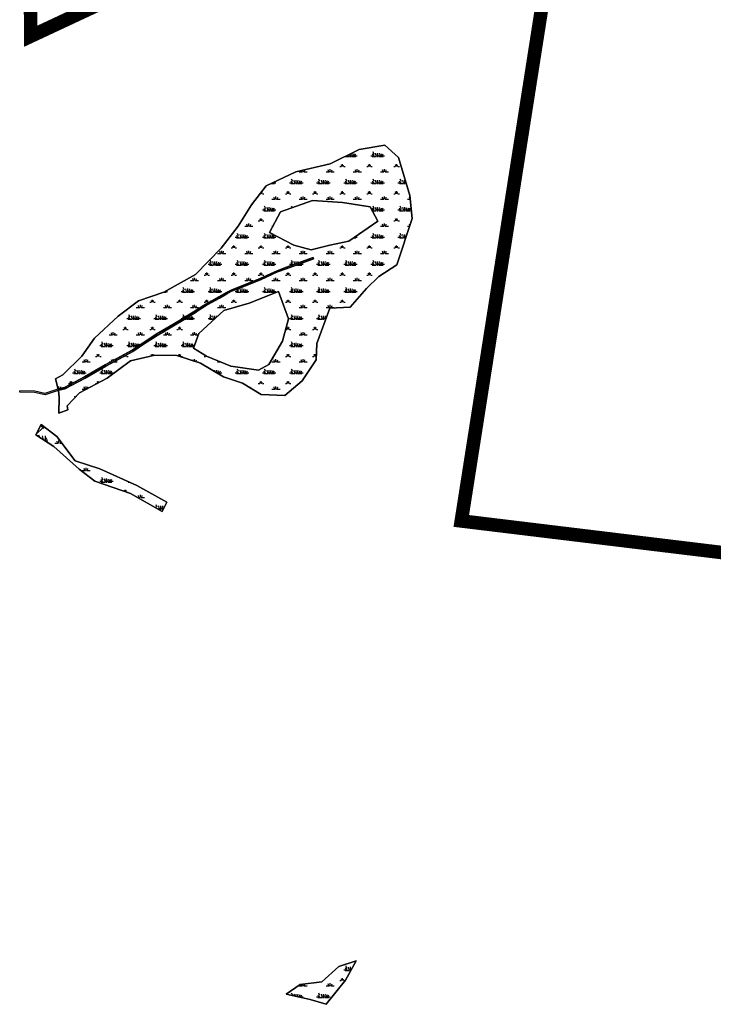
# Model space of a CAD drawing. Extents: x -23778 to 2010688, y -9045 to 873115.
# Tile 11 of 23: x 2004412 to 2005435, y 859271 to 860723. Entities that reach past the tile are written whole.
import ezdxf

# ---------------------------------------------------------------- set-up
doc = ezdxf.new("R2010")
doc.units = 0
doc.header["$MEASUREMENT"] = 0
doc.linetypes.add('PHANTOM2', pattern=[1.25, 0.625, -0.125, 0.125, -0.125, 0.125, -0.125])
for name, color, linetype in [('ce-prop-main', 4, 'PHANTOM2'), ('ce-wtln-abfp', 1, 'Continuous'), ('ce-wtln-ajrs', 1, 'Continuous'), ('ce-wtln-anjr', 1, 'Continuous'), ('ce-wtln-filp', 8, 'Continuous'), ('ce-wtln-patt', 8, 'Continuous')]:
    doc.layers.add(name, color=color, linetype=linetype)
pattern_1 = [(0, (12, 0.8), (40, 40), [6, -1.2, 1.6, -1.2, 6, -24]), (0, (10, 2), (40, 40), [4, -3, 6, -3, 4, -20]), (0, (24, 18), (40, 40), [5, -2, 5, -28]), (0, (4, 26), (40, 40), [2, -4, 2, -32]), (90, (8, 26), (-40, 40), [3.6, -36.4]), (90, (20, 2), (-40, 40), [4, -36]), (90, (30, 18), (-40, 40), [4, -36]), (45, (25.2, 1.6), (0, 40), [4, -52.5685425]), (135, (14.8, 1.6), (-40, 4e-15), [4, -52.5685425]), (63.4349488, (24, 1.8), (2e-09, 40), [4, -85.4427191]), (75.96375653, (22, 2), (1e-09, 39.999999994), [4, -160.92422504]), (75.96375653, (32, 18), (1e-09, 39.999999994), [3.2, -161.72422504]), (75.96375653, (8.8, 26), (1e-09, 39.999999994), [2.8, -162.12422504]), (104.03624347, (18, 2), (-1e-09, 39.999999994), [4, -160.92422504]), (104.03624347, (28, 18), (-1e-09, 39.999999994), [3.2, -161.72422504]), (104.03624347, (7.2, 26), (-1e-09, 39.999999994), [2.8, -162.12422504]), (116.5650512, (16, 1.8), (-2e-08, 40), [4, -85.4426719])]

msp = doc.modelspace()

# ---------------------------------------------------------------- hatches: boundary and pattern name
at = {"layer": 'ce-wtln-filp'}
h = msp.add_hatch(dxfattribs=at)
h.set_pattern_fill('WTLN_IJ', color=256, scale=60)
h.set_pattern_definition([(0, (18, 1.2), (60, 60), [9, -1.8, 2.4, -1.8, 9, -36]), (0, (15, 3), (60, 60), [6, -4.5, 9, -4.5, 6, -30]), (0, (36, 27), (60, 60), [7.5, -3, 7.5, -42]), (0, (6, 39), (60, 60), [3, -6, 3, -48]), (90, (12, 39), (-60, 60), [5.4, -54.6]), (90, (30, 3), (-60, 60), [6, -54]), (90, (45, 27), (-60, 60), [6, -54]), (45, (37.8, 2.4), (0, 60), [6, -78.8528137]), (135, (22.2, 2.4), (-60, 7e-15), [6, -78.8528137]), (63.4349488, (36, 2.7), (3e-09, 60), [6, -128.1640786]), (75.9637565, (33, 3), (2e-09, 59.99999999), [6, -241.3863376]), (75.9637565, (48, 27), (2e-09, 59.99999999), [4.8, -242.5863376]), (75.9637565, (13.2, 39), (2e-09, 59.99999999), [4.2, -243.1863376]), (104.0362435, (27, 3), (-2e-09, 59.99999999), [6, -241.3863376]), (104.0362435, (42, 27), (-2e-09, 59.99999999), [4.8, -242.5863376]), (104.0362435, (10.8, 39), (-2e-09, 59.99999999), [4.2, -243.1863376]), (116.5650512, (24, 2.7), (-2e-08, 60), [6, -128.1640079]), (45, (0, 0), (-10.60660172, 10.60660172), []), (135, (0, 0), (-10.60660172, -10.60660172), [])])
h.paths.add_polyline_path([(2004454.6, 860098.4), (2004446.6, 860123.3), (2004443.5, 860125.6), (2004435.8, 860110.5)])
at = {"layer": 'ce-wtln-patt'}
h = msp.add_hatch(dxfattribs=at)
h.set_pattern_fill('GRASS2', color=256, scale=40)
h.set_pattern_definition(pattern_1)
h.paths.add_polyline_path([(2004844.8, 860371.8), (2004845.4, 860369.9), (2004805, 860355.5), (2004792.4, 860350.6), (2004767.4, 860339), (2004742.9, 860329.3), (2004724.6, 860322.1), (2004717.6, 860318.2), (2004706.8, 860312.2), (2004695.1, 860305.7), (2004687.6, 860301.5), (2004675.4, 860293.7), (2004671.2, 860291.1), (2004664.2, 860286.6), (2004654.7, 860280.6), (2004623, 860262), (2004614.7, 860257.1), (2004594.8, 860244.1), (2004578.9, 860233.5), (2004559.1, 860222.8), (2004539.2, 860211.9), (2004508.5, 860194.3), (2004478.8, 860178.3), (2004478.5, 860178.2), (2004471.8, 860177), (2004469.1, 860176.1), (2004470.2, 860165.4), (2004469.6, 860142.6), (2004483.1, 860147.3), (2004482.1, 860153.4), (2004500.5, 860172.7), (2004541.2, 860194), (2004575.6, 860219.8), (2004611.3, 860228), (2004643.6, 860227.7), (2004678.7, 860216.1), (2004712.7, 860196.1), (2004740.9, 860186.9), (2004768.4, 860169.9), (2004802.9, 860168.5), (2004828.8, 860190.2), (2004849.5, 860221.1), (2004850.2, 860245.4), (2004869.4, 860297.3), (2004899.6, 860299), (2004923.7, 860326.5), (2004941.9, 860344), (2004968.4, 860361.1), (2004990.8, 860429.4), (2004987.5, 860463.2), (2004971, 860519.4), (2004950.8, 860537.6), (2004912.9, 860531), (2004869.9, 860510.1), (2004819.6, 860498.2), (2004775.5, 860477.7), (2004754, 860449.6), (2004734.4, 860418.4), (2004709.2, 860385.8), (2004671.6, 860346.9), (2004624.7, 860321), (2004587.5, 860308), (2004557.5, 860285.3), (2004522.2, 860253.2), (2004503.7, 860226.5), (2004475.5, 860199), (2004464.8, 860193), (2004468.7, 860178.1), (2004471.3, 860179), (2004478.2, 860180.2), (2004507.6, 860196.1), (2004538.2, 860213.7), (2004558.2, 860224.6), (2004577.8, 860235.3), (2004593.5, 860245.6), (2004613.6, 860258.8), (2004622.2, 860263.8), (2004653.8, 860282.3), (2004663, 860288.2), (2004670.2, 860292.8), (2004674.5, 860295.5), (2004686.6, 860303.2), (2004688.6, 860304.3), (2004694.4, 860307.6), (2004705.8, 860313.9), (2004717, 860320.2), (2004723.8, 860324), (2004742, 860331.1), (2004766.6, 860340.9), (2004791.6, 860352.5), (2004804.3, 860357.4)])
h.paths.add_polyline_path([(2004668.2, 860238.4), (2004687.5, 860226.6), (2004723.5, 860211.9), (2004764.3, 860205.8), (2004779.7, 860214.2), (2004799.9, 860248.8), (2004808.7, 860281.6), (2004793.7, 860321.9), (2004750.3, 860304.6), (2004713.3, 860293.8), (2004676.3, 860259.7)], flags=16)
h.paths.add_polyline_path([(2004816.3, 860390.4), (2004842.1, 860383.4), (2004869.6, 860390.2), (2004897.6, 860395.9), (2004940.1, 860425.7), (2004929.1, 860446.6), (2004888.4, 860453.1), (2004843.7, 860455.8), (2004796.8, 860439.4), (2004780.7, 860408.6)], flags=16)
h = msp.add_hatch(dxfattribs=at)
h.set_pattern_fill('GRASS2', color=256, scale=40)
h.set_pattern_definition(pattern_1)
h.paths.add_polyline_path([(2004844.8, 860371.8), (2004845.4, 860369.9), (2004805, 860355.5), (2004792.4, 860350.6), (2004767.4, 860339), (2004742.9, 860329.3), (2004724.6, 860322.1), (2004717.6, 860318.2), (2004706.8, 860312.2), (2004695.1, 860305.7), (2004687.6, 860301.5), (2004675.4, 860293.7), (2004671.2, 860291.1), (2004664.2, 860286.6), (2004654.7, 860280.6), (2004623, 860262), (2004614.7, 860257.1), (2004594.8, 860244.1), (2004578.9, 860233.5), (2004559.1, 860222.8), (2004539.2, 860211.9), (2004508.5, 860194.3), (2004478.8, 860178.3), (2004478.5, 860178.2), (2004471.8, 860177), (2004469.1, 860176.1), (2004470.2, 860165.4), (2004469.6, 860142.6), (2004483.1, 860147.3), (2004482.1, 860153.4), (2004500.5, 860172.7), (2004541.2, 860194), (2004575.6, 860219.8), (2004611.3, 860228), (2004643.6, 860227.7), (2004678.7, 860216.1), (2004712.7, 860196.1), (2004740.9, 860186.9), (2004768.4, 860169.9), (2004802.9, 860168.5), (2004828.8, 860190.2), (2004849.5, 860221.1), (2004850.2, 860245.4), (2004869.4, 860297.3), (2004899.6, 860299), (2004923.7, 860326.5), (2004941.9, 860344), (2004968.4, 860361.1), (2004990.8, 860429.4), (2004987.5, 860463.2), (2004971, 860519.4), (2004950.8, 860537.6), (2004912.9, 860531), (2004869.9, 860510.1), (2004819.6, 860498.2), (2004775.5, 860477.7), (2004754, 860449.6), (2004734.4, 860418.4), (2004709.2, 860385.8), (2004671.6, 860346.9), (2004624.7, 860321), (2004587.5, 860308), (2004557.5, 860285.3), (2004522.2, 860253.2), (2004503.7, 860226.5), (2004475.5, 860199), (2004464.8, 860193), (2004468.7, 860178.1), (2004471.3, 860179), (2004478.2, 860180.2), (2004507.6, 860196.1), (2004538.2, 860213.7), (2004558.2, 860224.6), (2004577.8, 860235.3), (2004593.5, 860245.6), (2004613.6, 860258.8), (2004622.2, 860263.8), (2004653.8, 860282.3), (2004663, 860288.2), (2004670.2, 860292.8), (2004674.5, 860295.5), (2004686.6, 860303.2), (2004688.6, 860304.3), (2004694.4, 860307.6), (2004705.8, 860313.9), (2004717, 860320.2), (2004723.8, 860324), (2004742, 860331.1), (2004766.6, 860340.9), (2004791.6, 860352.5), (2004804.3, 860357.4)])
h.paths.add_polyline_path([(2004780.7, 860408.6), (2004796.8, 860439.4), (2004843.7, 860455.8), (2004888.4, 860453.1), (2004929.1, 860446.6), (2004940.1, 860425.7), (2004897.6, 860395.9), (2004869.6, 860390.2), (2004842.1, 860383.4), (2004816.3, 860390.4)], flags=16)
h.paths.add_polyline_path([(2004793.7, 860321.9), (2004808.7, 860281.6), (2004799.9, 860248.8), (2004779.7, 860214.2), (2004764.3, 860205.8), (2004723.5, 860211.9), (2004687.5, 860226.6), (2004668.2, 860238.4), (2004676.3, 860259.7), (2004713.3, 860293.8), (2004750.3, 860304.6)], flags=16)
h = msp.add_hatch(dxfattribs=at)
h.set_pattern_fill('GRASS2', color=256, scale=40)
h.set_pattern_definition(pattern_1)
h.paths.add_polyline_path([(2004530.3, 860060.5), (2004493.7, 860072.4), (2004467, 860108.3), (2004446.6, 860123.3), (2004454.6, 860098.4), (2004462.6, 860093.3), (2004499.8, 860059.8), (2004523, 860042.3), (2004575.3, 860023.9), (2004622.3, 859997.7), (2004629.2, 860011.5), (2004585, 860036)])
h = msp.add_hatch(dxfattribs=at)
h.set_pattern_fill('GRASS2', color=256, scale=40)
h.set_pattern_definition(pattern_1)
h.paths.add_polyline_path([(2004805, 859285.8), (2004825.9, 859300.2), (2004857.5, 859303.9), (2004883, 859326.5), (2004908.3, 859335.3), (2004892.5, 859306.8), (2004864, 859271), (2004840.6, 859278)])

# ---------------------------------------------------------------- linework, layer by layer
at = {"layer": 'ce-prop-main', "color": 10, "linetype": 'Continuous', "const_width": 20, "flags": 128}
msp.add_lwpolyline([(2005254.7, 865294.1), (2005051.2, 864570.4), (2004998.6, 864313.1), (2004895.3, 863808.5), (2004796.5, 863325.9), (2004711.9, 862912.7), (2004625.8, 862492.5), (2004528.2, 862008.3), (2004478.9, 861746.2), (2004471.1, 861569.6), (2004426.2, 861013.4), (2004428.4, 860698.2), (2005003.6, 860967), (2005155.2, 861027.5), (2005231.6, 861056.1), (2005063.4, 859983.6), (2006446.7, 859815.9)], dxfattribs=at)
at = {"layer": 'ce-wtln-abfp'}
for p, q in [((2004845.4, 860369.9), (2004844.8, 860371.8)), ((2004412.1, 860173.4), (2004412.1, 860175.4))]:
    msp.add_line(p, q, dxfattribs=at)
for points in [[(2004844.8, 860371.8), (2004804.3, 860357.4), (2004791.6, 860352.5), (2004766.6, 860340.9), (2004723.8, 860324), (2004686.6, 860303.2), (2004650.7, 860280.4), (2004613.6, 860258.8), (2004577.8, 860235.3), (2004538.2, 860213.7), (2004507.6, 860196.1), (2004478.2, 860180.2), (2004471.3, 860179), (2004449.2, 860171.5), (2004434.4, 860174.9), (2004412.1, 860175.4)], [(2004845.4, 860369.9), (2004805, 860355.5), (2004792.4, 860350.6), (2004767.4, 860339), (2004724.6, 860322.1), (2004687.6, 860301.5), (2004651.7, 860278.6), (2004614.7, 860257.1), (2004578.9, 860233.5), (2004539.2, 860211.9), (2004508.5, 860194.3), (2004478.8, 860178.3), (2004471.8, 860177), (2004449.4, 860169.4), (2004434.1, 860172.9), (2004412.1, 860173.4)]]:
    msp.add_lwpolyline(points, dxfattribs=at)
at = {"layer": 'ce-wtln-ajrs'}
for points in [[(2004987.5, 860463.2), (2004990.8, 860429.4), (2004968.4, 860361.1), (2004941.9, 860344), (2004923.7, 860326.5), (2004899.6, 860299), (2004869.4, 860297.3), (2004850.2, 860245.4), (2004849.5, 860221.1), (2004828.8, 860190.2), (2004802.9, 860168.5), (2004768.4, 860169.9), (2004740.9, 860186.9), (2004712.7, 860196.1), (2004678.7, 860216.1), (2004643.6, 860227.7), (2004611.3, 860228), (2004575.6, 860219.8), (2004541.2, 860194), (2004500.5, 860172.7), (2004482.1, 860153.4), (2004483.1, 860147.3), (2004469.6, 860142.6), (2004470.2, 860165.4), (2004469.1, 860176.1), (2004471.8, 860177), (2004478.5, 860178.2), (2004478.8, 860178.3), (2004508.5, 860194.3), (2004539.2, 860211.9), (2004559.1, 860222.8), (2004578.9, 860233.5), (2004594.8, 860244.1), (2004614.7, 860257.1), (2004623, 860262), (2004654.7, 860280.6), (2004664.2, 860286.6), (2004671.2, 860291.1), (2004675.4, 860293.7), (2004687.6, 860301.5), (2004689.4, 860302.5), (2004695.1, 860305.7), (2004706.8, 860312.2), (2004717.6, 860318.2), (2004724.6, 860322.1), (2004742.9, 860329.3), (2004767.4, 860339), (2004792.4, 860350.6), (2004805, 860355.5), (2004845.4, 860369.9), (2004844.8, 860371.8), (2004804.3, 860357.4), (2004791.6, 860352.5), (2004766.6, 860340.9), (2004742, 860331.1), (2004723.8, 860324), (2004717, 860320.2), (2004705.8, 860313.9), (2004694.4, 860307.6), (2004688.6, 860304.3), (2004686.6, 860303.2), (2004674.5, 860295.5), (2004670.2, 860292.8), (2004663, 860288.2), (2004653.8, 860282.3), (2004622.2, 860263.8), (2004613.6, 860258.8), (2004593.5, 860245.6), (2004577.8, 860235.3), (2004558.2, 860224.6), (2004538.2, 860213.7), (2004507.6, 860196.1), (2004478.2, 860180.2), (2004471.3, 860179), (2004468.7, 860178.1), (2004464.8, 860193), (2004475.5, 860199), (2004503.7, 860226.5), (2004522.2, 860253.2), (2004557.5, 860285.3), (2004587.5, 860308), (2004624.7, 860321), (2004671.6, 860346.9), (2004709.2, 860385.8), (2004734.4, 860418.4), (2004754, 860449.6), (2004775.5, 860477.7), (2004819.6, 860498.2), (2004869.9, 860510.1), (2004912.9, 860531), (2004950.8, 860537.6), (2004971, 860519.4), (2004987.5, 860463.2)], [(2004816.3, 860390.4), (2004842.1, 860383.4), (2004869.6, 860390.2), (2004897.6, 860395.9), (2004940.1, 860425.7), (2004929.1, 860446.6), (2004888.4, 860453.1), (2004843.7, 860455.8), (2004796.8, 860439.4), (2004780.7, 860408.6), (2004816.3, 860390.4)], [(2004668.2, 860238.4), (2004687.5, 860226.6), (2004723.5, 860211.9), (2004764.3, 860205.8), (2004779.7, 860214.2), (2004799.9, 860248.8), (2004808.7, 860281.6), (2004793.7, 860321.9), (2004750.3, 860304.6), (2004713.3, 860293.8), (2004676.3, 860259.7), (2004668.2, 860238.4)], [(2004443.5, 860125.6), (2004467, 860108.3), (2004493.7, 860072.4), (2004530.3, 860060.5), (2004585, 860036), (2004629.2, 860011.5), (2004622.3, 859997.7), (2004575.3, 860023.9), (2004523, 860042.3), (2004499.8, 860059.8), (2004462.6, 860093.3), (2004435.8, 860110.5), (2004443.5, 860125.6)]]:
    msp.add_lwpolyline(points, close=True, dxfattribs=at)
at = {"layer": 'ce-wtln-ajrs', "color": 2, "flags": 128}
for points in [[(2004844.8, 860371.8), (2004845.4, 860369.9), (2004805, 860355.5), (2004792.4, 860350.6), (2004767.4, 860339), (2004742.9, 860329.3), (2004724.6, 860322.1), (2004717.6, 860318.2), (2004706.8, 860312.2), (2004695.1, 860305.7), (2004687.6, 860301.5), (2004675.4, 860293.7), (2004671.2, 860291.1), (2004664.2, 860286.6), (2004654.7, 860280.6), (2004623, 860262), (2004614.7, 860257.1), (2004594.8, 860244.1), (2004578.9, 860233.5), (2004559.1, 860222.8), (2004539.2, 860211.9), (2004508.5, 860194.3), (2004478.8, 860178.3), (2004478.5, 860178.2), (2004471.8, 860177), (2004469.1, 860176.1), (2004470.2, 860165.4), (2004469.6, 860142.6), (2004483.1, 860147.3), (2004482.1, 860153.4), (2004500.5, 860172.7), (2004541.2, 860194), (2004575.6, 860219.8), (2004611.3, 860228), (2004643.6, 860227.7), (2004678.7, 860216.1), (2004712.7, 860196.1), (2004740.9, 860186.9), (2004768.4, 860169.9), (2004802.9, 860168.5), (2004828.8, 860190.2), (2004849.5, 860221.1), (2004850.2, 860245.4), (2004869.4, 860297.3), (2004899.6, 860299), (2004923.7, 860326.5), (2004941.9, 860344), (2004968.4, 860361.1), (2004990.8, 860429.4), (2004987.5, 860463.2), (2004971, 860519.4), (2004950.8, 860537.6), (2004912.9, 860531), (2004869.9, 860510.1), (2004819.6, 860498.2), (2004775.5, 860477.7), (2004754, 860449.6), (2004734.4, 860418.4), (2004709.2, 860385.8), (2004671.6, 860346.9), (2004624.7, 860321), (2004587.5, 860308), (2004557.5, 860285.3), (2004522.2, 860253.2), (2004503.7, 860226.5), (2004475.5, 860199), (2004464.8, 860193), (2004468.7, 860178.1), (2004471.3, 860179), (2004478.2, 860180.2), (2004507.6, 860196.1), (2004538.2, 860213.7), (2004558.2, 860224.6), (2004577.8, 860235.3), (2004593.5, 860245.6), (2004613.6, 860258.8), (2004622.2, 860263.8), (2004653.8, 860282.3), (2004663, 860288.2), (2004670.2, 860292.8), (2004674.5, 860295.5), (2004686.6, 860303.2), (2004688.6, 860304.3), (2004694.4, 860307.6), (2004705.8, 860313.9), (2004717, 860320.2), (2004723.8, 860324), (2004742, 860331.1), (2004766.6, 860340.9), (2004791.6, 860352.5), (2004804.3, 860357.4)], [(2004780.7, 860408.6), (2004796.8, 860439.4), (2004843.7, 860455.8), (2004888.4, 860453.1), (2004929.1, 860446.6), (2004940.1, 860425.7), (2004897.6, 860395.9), (2004869.6, 860390.2), (2004842.1, 860383.4), (2004816.3, 860390.4)], [(2004793.7, 860321.9), (2004808.7, 860281.6), (2004799.9, 860248.8), (2004779.7, 860214.2), (2004764.3, 860205.8), (2004723.5, 860211.9), (2004687.5, 860226.6), (2004668.2, 860238.4), (2004676.3, 860259.7), (2004713.3, 860293.8), (2004750.3, 860304.6)], [(2004530.3, 860060.5), (2004493.7, 860072.4), (2004467, 860108.3), (2004443.5, 860125.6), (2004435.8, 860110.5), (2004462.6, 860093.3), (2004499.8, 860059.8), (2004523, 860042.3), (2004575.3, 860023.9), (2004622.3, 859997.7), (2004629.2, 860011.5), (2004585, 860036)], [(2004892.5, 859306.8), (2004908.3, 859335.3), (2004883, 859326.5), (2004857.5, 859303.9), (2004825.9, 859300.2), (2004805, 859285.8), (2004840.6, 859278), (2004864, 859271)]]:
    msp.add_lwpolyline(points, close=True, dxfattribs=at)
at = {"layer": 'ce-wtln-anjr'}
msp.add_lwpolyline([(2004805, 859285.8), (2004825.9, 859300.2), (2004857.5, 859303.9), (2004883, 859326.5), (2004908.3, 859335.3), (2004892.5, 859306.8), (2004864, 859271), (2004840.6, 859278), (2004805, 859285.8)], close=True, dxfattribs=at)

doc.saveas('drawing.dxf')
